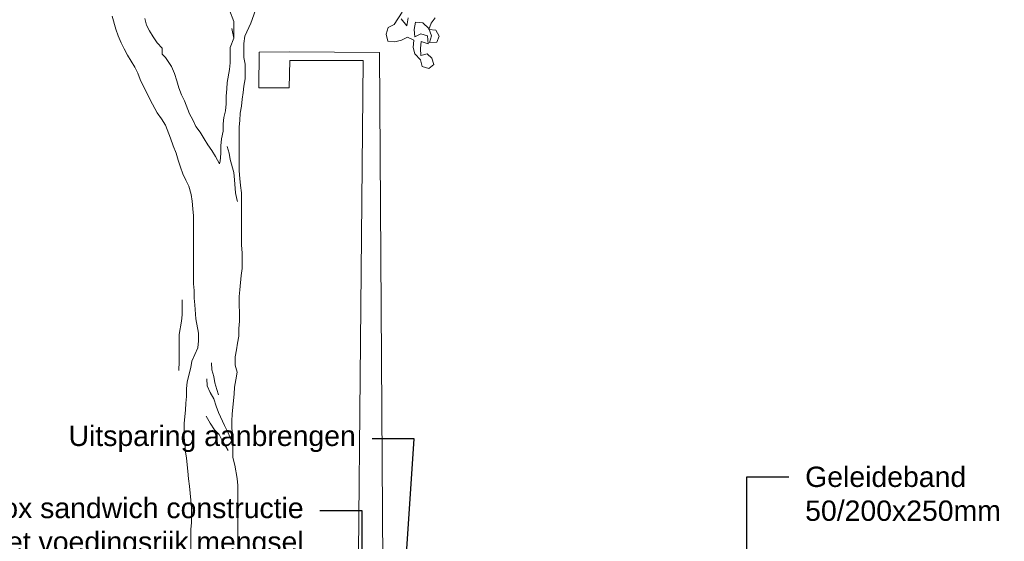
# Model space of a CAD drawing. Header units: metres. Extents: x -1 to 197910, y -70 to 354116.
# Tile 49 of 65: x 128.9 to 134.96, y 15.65 to 18.86. Entities that reach past the tile are written whole.
import ezdxf
from ezdxf import colors
from ezdxf.entities.mleader import LeaderData, LeaderLine
from ezdxf.math import Vec2, Vec3

# ---------------------------------------------------------------- set-up
doc = ezdxf.new("R2010")
doc.units = ezdxf.units.M
doc.layers.add('N-WE-AL-DETAIL-G', color=7, linetype='Continuous', lineweight=9)
doc.layers.add('X-XX-AL-AANKLEDING-T25', color=7, linetype='Continuous', lineweight=25)
doc.styles.add('NLCS_ISO', font='arial.ttf')

# ---------------------------------------------------------------- blocks, each defined once
blk = doc.blocks.new('Boom_zijaanzicht')
at = {"color": 0, "ltscale": 0.05, "flags": 128}
for points in [[(-0.3367, 1.124), (-0.336, 2.3899), (-0.3323, 2.4336), (-0.3177, 2.5138), (-0.3067, 2.5611), (-0.3066, 2.696), (-0.2992, 2.7397), (-0.2992, 2.7871), (-0.3028, 2.8272), (-0.3064, 2.8709), (-0.3136, 2.9511), (-0.3172, 2.9948), (-0.3245, 3.0386), (-0.3317, 3.0859), (-0.3207, 3.1297), (-0.3207, 3.1807), (-0.3279, 3.2244), (-0.3352, 3.2645), (-0.3424, 3.3083), (-0.3424, 3.3556), (-0.346, 3.3994), (-0.3459, 3.5524), (-0.3495, 3.5925), (-0.3567, 3.68), (-0.3639, 3.7237), (-0.3638, 3.8185), (-0.3602, 3.8695), (-0.3599, 4.1902), (-0.3525, 4.2339), (-0.3488, 4.2777), (-0.3452, 4.325), (-0.3449, 4.5947), (-0.3485, 4.6348), (-0.3521, 4.6785), (-0.3594, 4.7223), (-0.363, 4.766), (-0.3702, 4.8061), (-0.3738, 4.8462), (-0.3811, 4.8899), (-0.381, 4.981), (-0.3737, 5.0211), (-0.3736, 5.1086), (-0.3808, 5.1523), (-0.4172, 5.2325), (-0.4463, 5.3127)], [(-0.2249, 4.3686), (-0.1993, 4.4124), (-0.1774, 4.4488), (-0.1519, 4.4852), (-0.13, 4.5216), (-0.1044, 4.5617), (-0.0789, 4.5981), (-0.0606, 4.6382), (-0.0387, 4.6746), (-0.0095, 4.7547), (0.0088, 4.7912), (0.027, 4.8349), (0.038, 4.8786), (0.0526, 4.9223), (0.0709, 4.966), (0.1074, 5.0207), (0.1293, 5.0425), (0.1293, 5.079), (0.1585, 5.1117), (0.184, 5.1482), (0.2059, 5.1846), (0.2242, 5.221), (0.2351, 5.2611)], [(-0.2859, 5.3126), (-0.3115, 5.2434), (-0.3116, 5.1413), (-0.3006, 5.1996), (-0.3116, 5.1413), (-0.2898, 5.083), (-0.2899, 4.9882), (-0.2863, 4.9481), (-0.2718, 4.868), (-0.2682, 4.8279), (-0.2646, 4.7841), (-0.2646, 4.7368), (-0.261, 4.693), (-0.2501, 4.6529), (-0.2465, 4.6128), (-0.2465, 4.5691), (-0.2356, 4.5217), (-0.232, 4.478), (-0.2321, 4.4306), (-0.2285, 4.3832), (-0.2249, 4.3686)], [(0.4363, 5.2756), (0.4143, 5.1955), (0.3997, 5.1554), (0.3814, 5.1117), (0.3632, 5.0752), (0.3413, 5.0352), (0.2975, 4.9623), (0.2792, 4.9259), (0.2646, 4.8858), (0.2025, 4.762), (0.1587, 4.6818), (0.1332, 4.6454), (0.1077, 4.6053), (0.0784, 4.5252), (0.0602, 4.4778), (0.0419, 4.4341), (0.0309, 4.3904), (0.0163, 4.3467), (0.0017, 4.3066), (-0.0166, 4.2665), (-0.0348, 4.2301), (-0.0494, 4.1791), (-0.0568, 4.139), (-0.0605, 4.0917), (-0.0641, 4.0479), (-0.0645, 3.6288), (-0.0682, 3.5887), (-0.0682, 3.5414), (-0.0719, 3.5013), (-0.0793, 3.4138), (-0.094, 3.3264), (-0.094, 3.279), (-0.0904, 3.2353), (-0.054, 3.1551), (-0.0468, 3.115), (-0.025, 3.0275), (-0.0214, 2.9837), (-0.0214, 2.9364), (-0.0178, 2.8963), (-0.0142, 2.8525), (-0.007, 2.7724), (-0.0071, 2.6849), (-0.0108, 2.6448), (-0.0144, 2.5974), (-0.0218, 2.5574), (-0.0291, 2.4772), (-0.0328, 2.4298), (-0.0402, 2.3861), (-0.0475, 2.2986), (-0.0512, 2.2513), (-0.0513, 2.1602), (-0.0477, 2.1201), (-0.0478, 1.4919)], [(-0.2721, 4.4744), (-0.2831, 4.4343), (-0.2904, 4.3942), (-0.3124, 4.3141), (-0.3161, 4.2703), (-0.3234, 4.1902), (-0.3307, 4.1501), (-0.3344, 4.1355)], [(0.0056, 3.5304), (0.0055, 3.4393), (0.0091, 3.3992), (0.0237, 3.319), (0.0235, 3.1441), (0.0271, 3.104), (0.0271, 3.0967)], [(-0.174, 3.1442), (-0.1776, 3.1004), (-0.1886, 3.0603), (-0.1959, 3.0203), (-0.2069, 2.9802), (-0.2179, 2.9474)], [(-0.1454, 3.0457), (-0.149, 3.002), (-0.1673, 2.9619), (-0.1892, 2.9218), (-0.2038, 2.8781), (-0.2184, 2.838), (-0.2549, 2.7579), (-0.2732, 2.7215), (-0.2915, 2.6814), (-0.2988, 2.6705)], [(-0.1419, 2.8161), (-0.1675, 2.7724), (-0.193, 2.7323), (-0.2222, 2.7032), (-0.2405, 2.6668), (-0.2623, 2.6304), (-0.277, 2.6049)]]:
    blk.add_lwpolyline(points, dxfattribs=at)
at = {"color": 0, "lineweight": 0, "ltscale": 0.05, "flags": 128}
for points in [[(-1.3475, 5.3003), (-1.2984, 5.2247), (-1.2616, 5.2053), (-1.2499, 5.1645), (-1.2587, 5.1229), (-1.3024, 5.1188), (-1.344, 5.1276), (-1.3808, 5.147), (-1.4188, 5.1276), (-1.4146, 5.0839), (-1.4261, 5.0448), (-1.4609, 5.0075), (-1.4698, 4.9659), (-1.5106, 4.9542), (-1.5424, 4.9788), (-1.5309, 5.0179), (-1.5009, 5.0447), (-1.4618, 5.0332), (-1.4608, 5.0771), (-1.4649, 5.1208), (-1.5083, 5.1064), (-1.5023, 5.1556), (-1.4614, 5.1673), (-1.4246, 5.148), (-1.4211, 5.1945), (-1.4304, 5.238), (-1.4741, 5.2339), (-1.5115, 5.1991), (-1.528, 5.1547), (-1.5163, 5.1138), (-1.5601, 5.1149), (-1.5744, 5.153), (-1.555, 5.1898), (-1.5113, 5.1939), (-1.5256, 5.2321), (-1.5499, 5.2648)], [(-1.3849, 5.2654), (-1.3755, 5.2168), (-1.3409, 5.2593)]]:
    blk.add_lwpolyline(points, dxfattribs=at)

msp = doc.modelspace()

# ---------------------------------------------------------------- linework, layer by layer
at = {"layer": 'N-WE-AL-DETAIL-G', "flags": 128}
msp.add_lwpolyline([(131.1481, 13.6293), (131.1148, 18.6556), (130.5611, 18.66), (130.3747, 18.6574), (130.3741, 18.4391), (130.5608, 18.4394), (130.5646, 18.6064), (131.0144, 18.6058), (130.9681, 13.6295)], dxfattribs=at)

# ---------------------------------------------------------------- block references
at = {"layer": 'N-WE-AL-DETAIL-G', "color": 252, "xscale": -1}
msp.add_blockref('Boom_zijaanzicht', (129.9076, 13.6035), dxfattribs=at)

# ---------------------------------------------------------------- leaders
at = {"layer": 'X-XX-AL-AANKLEDING-T25'}
ml = msp.add_multileader_mtext('Standard', dxfattribs=at)
ml.set_content('Uitsparing aanbrengen', color=256, style='NLCS_ISO')
ml.set_leader_properties()
ml.build(insert=Vec2(0, 0))
ml.multileader.update_dxf_attribs({"arrow_head_size": 0.125})
ctx = ml.context
ctx.base_point, ctx.char_height, ctx.arrow_head_size, ctx.landing_gap_size, ctx.plane_origin = Vec3(129.1287, 16.2801), 0.125, 0.125, 0.1, Vec3(132.5759, 13.6623)
ctx.text_align_type = 2
notes = []
notes.append((ctx, [(0, (1, 1, 0), (131.3291, 16.2801), (-1, 0), 0.2593, [(0, [(131.1481, 13.6293)], 0, [])])]))
ctx.mtext.insert, ctx.mtext.alignment, ctx.mtext.flow_direction = Vec3(130.9698, 16.3609), 3, 5
ml = msp.add_multileader_mtext('Standard', dxfattribs=at)
ml.set_content('Geleideband\\P50/200x250mm', color=256, style='NLCS_ISO')
ml.set_leader_properties()
ml.build(insert=Vec2(0, 0))
ml.multileader.update_dxf_attribs({"arrow_head_size": 0.125})
ctx = ml.context
ctx.base_point, ctx.char_height, ctx.arrow_head_size, ctx.landing_gap_size, ctx.plane_origin = Vec3(133.6337, 16.0454), 0.125, 0.125, 0.1, Vec3(132.1276, 13.0301)
notes.append((ctx, [(0, (1, 1, 0), (133.3744, 16.0454), (1, 0), 0.2593, [(0, [(133.3744, 13.6575)], 0, [])])]))
ctx.mtext.insert, ctx.mtext.flow_direction = Vec3(133.7337, 16.109), 5
ml = msp.add_multileader_mtext('Standard', dxfattribs=at)
ml.set_content('Vario-Treebox sandwich constructie\\Pingeveegd met voedingsrijk mengsel', color=256, style='NLCS_ISO')
ml.set_leader_properties()
ml.build(insert=Vec2(0, 0))
ml.multileader.update_dxf_attribs({"arrow_head_size": 0.125})
ctx = ml.context
ctx.base_point, ctx.char_height, ctx.arrow_head_size, ctx.landing_gap_size, ctx.plane_origin = Vec3(127.7484, 15.8365), 0.125, 0.125, 0.1, Vec3(132.2553, 13.2187)
ctx.text_align_type = 2
notes.append((ctx, [(0, (1, 1, 0), (131.0085, 15.8365), (-1, 0), 0.2593, [(0, [(131.0085, 13.4101)], 0, [])])]))
ctx.mtext.insert, ctx.mtext.alignment, ctx.mtext.flow_direction = Vec3(130.6492, 15.9173), 3, 5
for ctx, leaders in notes:
    for number, flags, end, landing, length, lines in leaders:
        leader = LeaderData()
        leader.index, (leader.has_last_leader_line, leader.has_dogleg_vector, leader.attachment_direction) = number, flags
        leader.last_leader_point, leader.dogleg_vector, leader.dogleg_length = Vec3(end), Vec3(landing), length
        for number, points, colour, breaks in lines:
            line = LeaderLine()
            line.index, line.vertices, line.color, line.breaks = number, Vec3.list(points), colors.encode_raw_color(colour), breaks
            leader.lines.append(line)
        ctx.leaders.append(leader)

doc.saveas('drawing.dxf')
